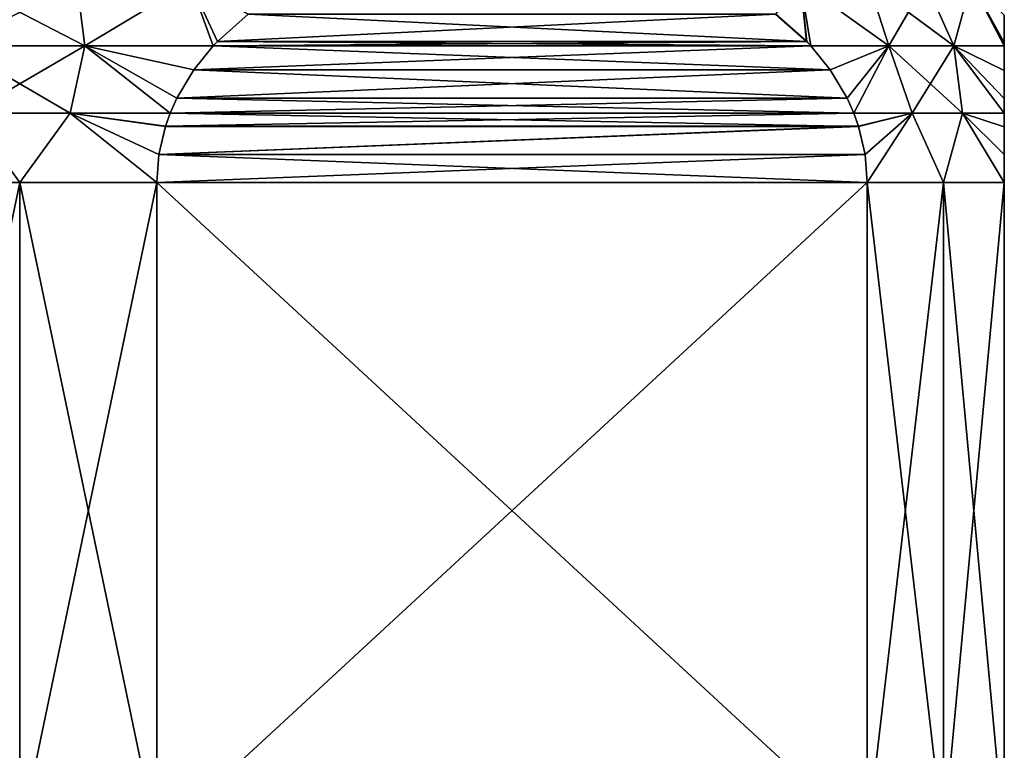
# Model space of a CAD drawing. Header units: metres. Extents: x -90 to 90, y -123 to 74.
# Tile 62 of 131: x -60 to -48, y 29 to 38. Entities that reach past the tile are written whole.
import ezdxf

# ---------------------------------------------------------------- set-up
doc = ezdxf.new("R2010")
doc.units = ezdxf.units.M
doc.layers.add('solid_11662012', color=7, linetype='CONTINUOUS')

msp = doc.modelspace()

# ---------------------------------------------------------------- linework, layer by layer
at = {"layer": 'solid_11662012'}
for points in [[(-60.792881, 37.664581, -12.690037), (-60.696087, 38.43729, -12.346124), (-59.303852, 38.43729, -12.34612)], [(-60.792881, 37.664581, -12.690037), (-59.303852, 38.43729, -12.34612), (-59.207153, 37.664581, -12.690039)], [(-59.207119, 37.664581, 12.690037), (-60.696148, 38.43729, 12.34612), (-60.792847, 37.664581, 12.690039)], [(-59.207119, 37.664581, 12.690037), (-59.303913, 38.43729, 12.346124), (-60.696148, 38.43729, 12.34612)], [(-59.207119, 37.664581, 12.690037), (-57.920502, 38.43729, 12.189627), (-59.303913, 38.43729, 12.346124)], [(-59.207153, 37.664581, -12.690039), (-59.303852, 38.43729, -12.34612), (-57.920441, 38.43729, -12.189616)], [(-59.207153, 37.664581, -12.690039), (-57.920441, 38.43729, -12.189616), (-57.640053, 37.664436, -12.493891)], [(-57.640057, 37.664433, 12.493893), (-57.920502, 38.43729, 12.189627), (-59.207119, 37.664581, 12.690037)], [(-57.590759, 37.716526, 12.465431), (-57.920502, 38.43729, 12.189627), (-57.640057, 37.664433, 12.493893)], [(-57.213692, 38.049465, 12.24773), (-57.920502, 38.43729, 12.189627), (-57.590759, 37.716526, 12.465431)], [(-57.591099, 37.716179, -12.465626), (-57.640053, 37.664436, -12.493891), (-57.920441, 38.43729, -12.189616)], [(-57.214264, 38.04903, -12.24806), (-57.591099, 37.716179, -12.465626), (-57.920441, 38.43729, -12.189616)], [(-50.483006, 38.43729, 7.895449), (-50.787056, 38.050026, 8.53731), (-50.409698, 37.716995, 8.319443)], [(-50.408417, 37.715675, -8.318703), (-50.785122, 38.048565, -8.536195), (-50.483101, 38.43729, -7.895562)], [(-49.406715, 37.664581, -7.031928), (-50.483101, 38.43729, -7.895562), (-49.655724, 38.43729, -6.775488)], [(-50.359947, 37.664436, -8.290719), (-50.408417, 37.715675, -8.318703), (-50.483101, 38.43729, -7.895562)], [(-49.406715, 37.664581, -7.031928), (-50.359947, 37.664436, -8.290719), (-50.483101, 38.43729, -7.895562)], [(-50.483006, 38.43729, 7.895449), (-50.359917, 37.664402, 8.290701), (-49.406776, 37.664581, 7.03202)], [(-50.483006, 38.43729, 7.895449), (-50.409698, 37.716995, 8.319443), (-50.359917, 37.664402, 8.290701)], [(-49.655659, 38.43729, 6.775388), (-50.483006, 38.43729, 7.895449), (-49.406776, 37.664581, 7.03202)], [(-49.406715, 37.664581, -7.031928), (-49.655724, 38.43729, -6.775488), (-48.959526, 38.43729, -5.569492)], [(-49.655659, 38.43729, 6.775388), (-49.406776, 37.664581, 7.03202), (-48.614025, 37.664581, 5.65909)], [(-48.959484, 38.43729, 5.569409), (-49.655659, 38.43729, 6.775388), (-48.614025, 37.664581, 5.65909)], [(-48.613995, 37.664581, -5.659022), (-49.406715, 37.664581, -7.031928), (-48.959526, 38.43729, -5.569492)], [(-48.613995, 37.664581, -5.659022), (-48.959526, 38.43729, -5.569492), (-48.403336, 38.43729, -4.292868)], [(-48.403313, 38.43729, 4.292806), (-48.959484, 38.43729, 5.569409), (-48.614025, 37.664581, 5.65909)], [(-48.403313, 38.43729, 4.292806), (-48.614025, 37.664581, 5.65909), (-48, 37.664429, 4.203179)], [(-48, 37.664421, -4.203187), (-48.613995, 37.664581, -5.659022), (-48.403336, 38.43729, -4.292868)], [(-48, 37.706257, -4.157689), (-48, 37.664421, -4.203187), (-48.403336, 38.43729, -4.292868)], [(-48, 38.038219, -3.72786), (-48, 37.706257, -4.157689), (-48.403336, 38.43729, -4.292868)], [(-48.403313, 38.43729, 4.292806), (-48, 37.664429, 4.203179), (-48, 37.70591, 4.158079)], [(-48, 38.037849, 3.728423), (-48.403313, 38.43729, 4.292806), (-48, 37.70591, 4.158079)], [(-57.214264, 38.04903, -12.24806), (-50.785122, 38.048565, -8.536195), (-57.591099, 37.716179, -12.465626)], [(-57.591099, 37.716179, -12.465626), (-50.785122, 38.048565, -8.536195), (-50.408417, 37.715675, -8.318703)], [(-57.213692, 38.049465, 12.24773), (-57.590759, 37.716526, 12.465431), (-50.409698, 37.716995, 8.319443)], [(-57.213692, 38.049465, 12.24773), (-50.409698, 37.716995, 8.319443), (-50.787056, 38.050026, 8.53731)], [(-48, 38.038219, -3.72786), (-48, 38.037849, 3.728423), (-48, 37.706257, -4.157689)], [(-48, 37.706257, -4.157689), (-48, 38.037849, 3.728423), (-48, 37.70591, 4.158079)], [(-57.640057, 37.664433, 12.493893), (-50.359917, 37.664402, 8.290701), (-50.409698, 37.716995, 8.319443)], [(-57.590759, 37.716526, 12.465431), (-57.640057, 37.664433, 12.493893), (-50.409698, 37.716995, 8.319443)], [(-57.591099, 37.716179, -12.465626), (-50.359947, 37.664436, -8.290719), (-57.640053, 37.664436, -12.493891)], [(-57.591099, 37.716179, -12.465626), (-50.408417, 37.715675, -8.318703), (-50.359947, 37.664436, -8.290719)], [(-48, 37.706257, -4.157689), (-48, 37.70591, 4.158079), (-48, 37.664429, 4.203179)], [(-48, 37.706257, -4.157689), (-48, 37.664429, 4.203179), (-48, 37.664421, -4.203187)], [(-60.792881, 37.664581, -12.690037), (-59.207153, 37.664581, -12.690039), (-60.615936, 36.844002, -12.91357)], [(-60.792847, 37.664581, 12.690039), (-60.615932, 36.844002, 12.91357), (-59.384064, 36.844002, 12.91357)], [(-59.207119, 37.664581, 12.690037), (-60.792847, 37.664581, 12.690039), (-59.384064, 36.844002, 12.91357)], [(-59.207153, 37.664581, -12.690039), (-59.384068, 36.844002, -12.91357), (-60.615936, 36.844002, -12.91357)], [(-59.207153, 37.664581, -12.690039), (-58.166134, 36.843403, -12.797624), (-59.384068, 36.844002, -12.91357)], [(-59.207119, 37.664581, 12.690037), (-59.384064, 36.844002, 12.91357), (-58.166134, 36.843403, 12.797624)], [(-59.207153, 37.664581, -12.690039), (-58.084064, 37.026981, -12.75024), (-58.166134, 36.843403, -12.797624)], [(-59.207153, 37.664581, -12.690039), (-57.877129, 37.372536, -12.630766), (-58.084064, 37.026981, -12.75024)], [(-59.207153, 37.664581, -12.690039), (-57.640053, 37.664436, -12.493891), (-57.877129, 37.372536, -12.630766)], [(-59.207119, 37.664581, 12.690037), (-58.166134, 36.843403, 12.797624), (-58.083942, 37.027225, 12.750171)], [(-57.876926, 37.372822, 12.63065), (-59.207119, 37.664581, 12.690037), (-58.083942, 37.027225, 12.750171)], [(-57.876926, 37.372822, 12.63065), (-57.640057, 37.664433, 12.493893), (-59.207119, 37.664581, 12.690037)], [(-57.640053, 37.664436, -12.493891), (-50.122555, 37.372082, -8.15366), (-57.877129, 37.372536, -12.630766)], [(-57.876926, 37.372822, 12.63065), (-50.359917, 37.664402, 8.290701), (-57.640057, 37.664433, 12.493893)], [(-57.876926, 37.372822, 12.63065), (-50.123318, 37.373169, 8.154101), (-50.359917, 37.664402, 8.290701)], [(-57.640053, 37.664436, -12.493891), (-50.359947, 37.664436, -8.290719), (-50.122555, 37.372082, -8.15366)], [(-50.122555, 37.372082, -8.15366), (-50.359947, 37.664436, -8.290719), (-49.406715, 37.664581, -7.031928)], [(-49.406776, 37.664581, 7.03202), (-50.359917, 37.664402, 8.290701), (-50.123318, 37.373169, 8.154101)], [(-49.406776, 37.664581, 7.03202), (-50.123318, 37.373169, 8.154101), (-49.916183, 37.027485, 8.034513)], [(-49.915779, 37.026669, -8.034279), (-50.122555, 37.372082, -8.15366), (-49.406715, 37.664581, -7.031928)], [(-49.406776, 37.664581, 7.03202), (-49.916183, 37.027485, 8.034513), (-49.833881, 36.843441, 7.986995)], [(-49.833847, 36.843353, -7.986976), (-49.915779, 37.026669, -8.034279), (-49.406715, 37.664581, -7.031928)], [(-49.406776, 37.664581, 7.03202), (-49.833881, 36.843441, 7.986995), (-49.124504, 36.844002, 6.990227)], [(-49.124496, 36.844002, -6.990218), (-49.833847, 36.843353, -7.986976), (-49.406715, 37.664581, -7.031928)], [(-49.406776, 37.664581, 7.03202), (-49.124504, 36.844002, 6.990227), (-48.508579, 36.844002, 5.923421)], [(-48.614025, 37.664581, 5.65909), (-49.406776, 37.664581, 7.03202), (-48.508579, 36.844002, 5.923421)], [(-49.124496, 36.844002, -6.990218), (-49.406715, 37.664581, -7.031928), (-48.613995, 37.664581, -5.659022)], [(-48.508575, 36.844002, -5.923413), (-49.124496, 36.844002, -6.990218), (-48.613995, 37.664581, -5.659022)], [(-48.614025, 37.664581, 5.65909), (-48.508579, 36.844002, 5.923421), (-48, 36.843418, 4.810629)], [(-48.614025, 37.664581, 5.65909), (-48, 36.843418, 4.810629), (-48, 37.020664, 4.719483)], [(-48, 37.364204, 4.483704), (-48.614025, 37.664581, 5.65909), (-48, 37.020664, 4.719483)], [(-48, 37.364204, 4.483704), (-48, 37.664429, 4.203179), (-48.614025, 37.664581, 5.65909)], [(-48, 37.364464, -4.483491), (-48.613995, 37.664581, -5.659022), (-48, 37.664421, -4.203187)], [(-48, 37.020676, -4.719477), (-48.613995, 37.664581, -5.659022), (-48, 37.364464, -4.483491)], [(-48, 36.843399, -4.810639), (-48.508575, 36.844002, -5.923413), (-48.613995, 37.664581, -5.659022)], [(-48, 37.020676, -4.719477), (-48, 36.843399, -4.810639), (-48.613995, 37.664581, -5.659022)], [(-48, 37.664421, -4.203187), (-48, 37.664429, 4.203179), (-48, 37.364204, 4.483704)], [(-48, 37.364464, -4.483491), (-48, 37.664421, -4.203187), (-48, 37.364204, 4.483704)], [(-57.877129, 37.372536, -12.630766), (-50.122555, 37.372082, -8.15366), (-58.084064, 37.026981, -12.75024)], [(-58.084064, 37.026981, -12.75024), (-50.122555, 37.372082, -8.15366), (-49.915779, 37.026669, -8.034279)], [(-57.876926, 37.372822, 12.63065), (-58.083942, 37.027225, 12.750171), (-49.916183, 37.027485, 8.034513)], [(-57.876926, 37.372822, 12.63065), (-49.916183, 37.027485, 8.034513), (-50.123318, 37.373169, 8.154101)], [(-48, 37.364464, -4.483491), (-48, 37.364204, 4.483704), (-48, 37.020664, 4.719483)], [(-48, 37.020676, -4.719477), (-48, 37.364464, -4.483491), (-48, 37.020664, 4.719483)], [(-58.166134, 36.843403, 12.797624), (-49.833881, 36.843441, 7.986995), (-49.916183, 37.027485, 8.034513)], [(-58.083942, 37.027225, 12.750171), (-58.166134, 36.843403, 12.797624), (-49.916183, 37.027485, 8.034513)], [(-58.084064, 37.026981, -12.75024), (-49.833847, 36.843353, -7.986976), (-58.166134, 36.843403, -12.797624)], [(-58.084064, 37.026981, -12.75024), (-49.915779, 37.026669, -8.034279), (-49.833847, 36.843353, -7.986976)], [(-48, 37.020676, -4.719477), (-48, 37.020664, 4.719483), (-48, 36.843418, 4.810629)], [(-48, 37.020676, -4.719477), (-48, 36.843418, 4.810629), (-48, 36.843399, -4.810639)], [(-60.615932, 36.844002, 12.91357), (-61.669872, 36, 12.892304), (-60, 36, 13)], [(-60.615936, 36.844002, -12.91357), (-60, 36, -13), (-61.669872, 36, -12.892304)], [(-60.615936, 36.844002, -12.91357), (-59.384068, 36.844002, -12.91357), (-60, 36, -13)], [(-59.384064, 36.844002, 12.91357), (-60.615932, 36.844002, 12.91357), (-60, 36, 13)], [(-59.384064, 36.844002, 12.91357), (-60, 36, 13), (-58.330128, 36, 12.892304)], [(-59.384068, 36.844002, -12.91357), (-58.330128, 36, -12.892304), (-60, 36, -13)], [(-59.384068, 36.844002, -12.91357), (-58.303871, 36.340832, -12.877145), (-58.330128, 36, -12.892304)], [(-59.384068, 36.844002, -12.91357), (-58.223495, 36.682884, -12.830742), (-58.303871, 36.340832, -12.877145)], [(-59.384068, 36.844002, -12.91357), (-58.166134, 36.843403, -12.797624), (-58.223495, 36.682884, -12.830742)], [(-58.303852, 36.340935, 12.877136), (-59.384064, 36.844002, 12.91357), (-58.330128, 36, 12.892304)], [(-58.223442, 36.683056, 12.83071), (-58.166134, 36.843403, 12.797624), (-59.384064, 36.844002, 12.91357)], [(-58.303852, 36.340935, 12.877136), (-58.223442, 36.683056, 12.83071), (-59.384064, 36.844002, 12.91357)], [(-58.166134, 36.843403, -12.797624), (-49.77644, 36.68269, -7.953832), (-58.223495, 36.682884, -12.830742)], [(-58.223442, 36.683056, 12.83071), (-49.776592, 36.68317, 7.95392), (-49.833881, 36.843441, 7.986995)], [(-58.223442, 36.683056, 12.83071), (-49.833881, 36.843441, 7.986995), (-58.166134, 36.843403, 12.797624)], [(-58.166134, 36.843403, -12.797624), (-49.833847, 36.843353, -7.986976), (-49.77644, 36.68269, -7.953832)], [(-49.124504, 36.844002, 6.990227), (-49.833881, 36.843441, 7.986995), (-49.776592, 36.68317, 7.95392)], [(-49.77644, 36.68269, -7.953832), (-49.833847, 36.843353, -7.986976), (-49.124496, 36.844002, -6.990218)], [(-49.124504, 36.844002, 6.990227), (-49.776592, 36.68317, 7.95392), (-49.69614, 36.340904, 7.907471)], [(-49.696121, 36.340778, -7.90746), (-49.77644, 36.68269, -7.953832), (-49.124496, 36.844002, -6.990218)], [(-49.124504, 36.844002, 6.990227), (-49.69614, 36.340904, 7.907471), (-49.669872, 36, 7.892305)], [(-49.669872, 36, -7.892305), (-49.696121, 36.340778, -7.90746), (-49.124496, 36.844002, -6.990218)], [(-49.124504, 36.844002, 6.990227), (-49.669872, 36, 7.892305), (-48.741669, 36, 6.5)], [(-48.741669, 36, -6.5), (-49.669872, 36, -7.892305), (-49.124496, 36.844002, -6.990218)], [(-48.508579, 36.844002, 5.923421), (-49.124504, 36.844002, 6.990227), (-48.741669, 36, 6.5)], [(-48.741669, 36, -6.5), (-49.124496, 36.844002, -6.990218), (-48.508575, 36.844002, -5.923413)], [(-48.508579, 36.844002, 5.923421), (-48.741669, 36, 6.5), (-48, 36, 5)], [(-48, 36, -5), (-48.741669, 36, -6.5), (-48.508575, 36.844002, -5.923413)], [(-48, 36.338432, 4.970107), (-48.508579, 36.844002, 5.923421), (-48, 36, 5)], [(-48, 36.678535, 4.878461), (-48, 36.843418, 4.810629), (-48.508579, 36.844002, 5.923421)], [(-48, 36.338432, 4.970107), (-48, 36.678535, 4.878461), (-48.508579, 36.844002, 5.923421)], [(-48, 36.678417, -4.878506), (-48.508575, 36.844002, -5.923413), (-48, 36.843399, -4.810639)], [(-48, 36.338055, -4.970173), (-48.508575, 36.844002, -5.923413), (-48, 36.678417, -4.878506)], [(-48, 36.338055, -4.970173), (-48, 36, -5), (-48.508575, 36.844002, -5.923413)], [(-48, 36.843399, -4.810639), (-48, 36.843418, 4.810629), (-48, 36.678535, 4.878461)], [(-48, 36.678417, -4.878506), (-48, 36.843399, -4.810639), (-48, 36.678535, 4.878461)], [(-58.223495, 36.682884, -12.830742), (-49.77644, 36.68269, -7.953832), (-58.303871, 36.340832, -12.877145)], [(-58.303871, 36.340832, -12.877145), (-49.77644, 36.68269, -7.953832), (-49.696121, 36.340778, -7.90746)], [(-58.303852, 36.340935, 12.877136), (-49.69614, 36.340904, 7.907471), (-49.776592, 36.68317, 7.95392)], [(-58.303852, 36.340935, 12.877136), (-49.776592, 36.68317, 7.95392), (-58.223442, 36.683056, 12.83071)], [(-48, 36.678417, -4.878506), (-48, 36.678535, 4.878461), (-48, 36.338432, 4.970107)], [(-48, 36.338055, -4.970173), (-48, 36.678417, -4.878506), (-48, 36.338432, 4.970107)], [(-58.303852, 36.340935, 12.877136), (-58.330128, 36, 12.892304), (-49.69614, 36.340904, 7.907471)], [(-58.330128, 36, 12.892304), (-49.669872, 36, 7.892305), (-49.69614, 36.340904, 7.907471)], [(-58.303871, 36.340832, -12.877145), (-49.669872, 36, -7.892305), (-58.330128, 36, -12.892304)], [(-58.303871, 36.340832, -12.877145), (-49.696121, 36.340778, -7.90746), (-49.669872, 36, -7.892305)], [(-48, 36.338055, -4.970173), (-48, 36.338432, 4.970107), (-48, 36, 5)], [(-48, 36.338055, -4.970173), (-48, 36, 5), (-48, 36, -5)], [(-60, 28, 13), (-60, 36, 13), (-61.669872, 36, 12.892304)], [(-60, 28, 13), (-61.669872, 36, 12.892304), (-61.669872, 28, 12.892304)], [(-61.669872, 28, -12.892304), (-61.669872, 36, -12.892304), (-60, 36, -13)], [(-61.669872, 28, -12.892304), (-60, 36, -13), (-60, 28, -13)], [(-58.330128, 28, 12.892304), (-58.330128, 36, 12.892304), (-60, 36, 13)], [(-58.330128, 28, 12.892304), (-60, 36, 13), (-60, 28, 13)], [(-60, 28, -13), (-60, 36, -13), (-58.330128, 36, -12.892304)], [(-60, 28, -13), (-58.330128, 36, -12.892304), (-58.330128, 28, -12.892304)], [(-58.330128, 28, 12.892304), (-49.669872, 36, 7.892305), (-58.330128, 36, 12.892304)], [(-58.330128, 28, 12.892304), (-49.669872, 28, 7.892305), (-49.669872, 36, 7.892305)], [(-49.669872, 28, -7.892305), (-58.330128, 36, -12.892304), (-49.669872, 36, -7.892305)], [(-58.330128, 28, -12.892304), (-58.330128, 36, -12.892304), (-49.669872, 28, -7.892305)], [(-48.741669, 28, 6.5), (-48.741669, 36, 6.5), (-49.669872, 36, 7.892305)], [(-48.741669, 28, 6.5), (-49.669872, 36, 7.892305), (-49.669872, 28, 7.892305)], [(-49.669872, 28, -7.892305), (-49.669872, 36, -7.892305), (-48.741669, 36, -6.5)], [(-48.741669, 28, -6.5), (-49.669872, 28, -7.892305), (-48.741669, 36, -6.5)], [(-48, 28, 5), (-48, 36, 5), (-48.741669, 36, 6.5)], [(-48, 28, 5), (-48.741669, 36, 6.5), (-48.741669, 28, 6.5)], [(-48.741669, 28, -6.5), (-48.741669, 36, -6.5), (-48, 36, -5)], [(-48.741669, 28, -6.5), (-48, 36, -5), (-48, 28, -5)], [(-48, 36, -5), (-48, 36, 5), (-48, 28, 5)], [(-48, 28, -5), (-48, 36, -5), (-48, 28, 5)]]:
    msp.add_3dface(points, dxfattribs=at)

doc.saveas('drawing.dxf')
